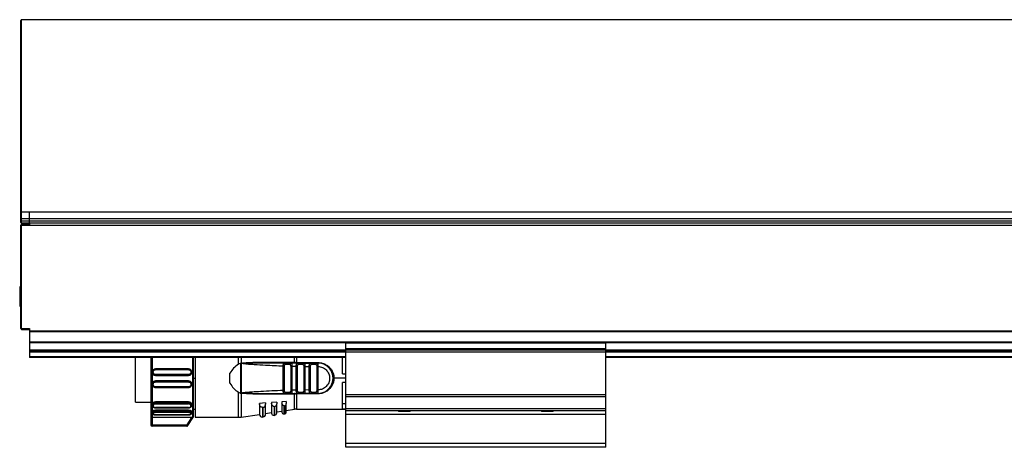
# Model space of a CAD drawing. Header units: millimetres. Extents: x -791 to 2760, y 405 to 804.
# Tile 5 of 17: x -434 to -207, y 570 to 669. Entities that reach past the tile are written whole.
import ezdxf

# ---------------------------------------------------------------- set-up
doc = ezdxf.new("R2010")
doc.units = ezdxf.units.MM

# ---------------------------------------------------------------- blocks, each defined once
blk = doc.blocks.new('Drawing View2')
at = {"color": 7, "linetype": 'Continuous', "lineweight": 25}
for p, q in [((1160.36, 84.26), (-39.24, 84.26)), ((-39.24, 39.84), (-39.24, 84.26)), ((-39.44, 39.99), (-39.44, 84.06)), ((-39.44, 38.28), (-39.44, 39.99)), ((-37.44, 39.84), (-39.24, 39.84)), ((-39.24, 38.28), (-39.24, 39.84)), ((1158.56, 39.84), (-37.44, 39.84)), ((-39.44, 38.28), (-39.24, 38.28)), ((-39.44, 37.76), (-39.44, 38.28)), ((-39.44, 37.76), (-39.24, 37.76)), ((-39.44, 37.46), (-39.44, 37.76)), ((-39.44, 12.96), (-39.44, 36.86)), ((-39.44, 36.86), (-39.24, 36.86)), ((-37.44, 38.28), (-39.24, 38.28)), ((-39.24, 37.76), (-39.24, 38.28)), ((-39.24, 37.26), (-39.24, 37.76)), ((-37.44, 37.76), (-39.24, 37.76)), ((-37.44, 37.26), (-39.24, 37.26)), ((-39.24, 36.86), (-39.24, 37.06)), ((-39.24, 37.06), (-37.44, 37.06)), ((-39.24, 12.96), (-39.24, 36.86)), ((-39.24, 36.86), (-37.44, 36.86)), ((1158.56, 38.28), (-37.44, 38.28)), ((-37.44, 37.76), (-37.44, 38.28)), ((1158.56, 37.76), (-37.44, 37.76)), ((-37.44, 37.26), (-37.44, 37.34)), ((-35.44, 37.26), (-37.44, 37.26)), ((-37.44, 37.26), (-37.44, 37.01)), ((-37.44, 37.01), (-37.44, 36.86)), ((-37.44, 36.76), (-37.44, 36.86)), ((1158.56, 36.76), (-37.44, 36.76)), ((310.56, 37.26), (-35.44, 37.26)), ((-39.44, 22.64), (-39.69, 22.64)), ((-39.69, 22.64), (-39.69, 22.2)), ((-39.69, 22.2), (-39.69, 18.14)), ((-39.69, 18.14), (-39.44, 18.14)), ((-39.44, 12.96), (-39.24, 12.96)), ((-39.24, 12.76), (-39.24, 12.96)), ((-39.24, 12.96), (-37.44, 12.96)), ((-39.24, 12.76), (-37.44, 12.76)), ((-37.44, 12.96), (-37.44, 12.34)), ((1158.56, 12.34), (-37.44, 12.34)), ((-37.44, 12.34), (-37.44, 12.2)), ((1158.56, 12.2), (-37.44, 12.2)), ((-37.44, 12.2), (-37.44, 9.82)), ((-37.44, 9.82), (-37.44, 9.68)), ((35.56, 9.82), (-37.44, 9.82)), ((-37.44, 9.68), (-37.44, 7.96)), ((35.56, 9.68), (-37.44, 9.68)), ((35.56, 9.63), (35.56, 9.83)), ((95.56, 9.83), (35.56, 9.83)), ((95.56, 9.63), (35.56, 9.63)), ((35.56, 8.27), (35.56, 9.63)), ((95.56, 9.63), (95.56, 9.83)), ((1025.56, 9.82), (95.56, 9.82)), ((1025.56, 9.68), (95.56, 9.68)), ((95.56, 8.27), (95.56, 9.63)), ((-37.44, 7.96), (-37.44, 7.76)), ((35.56, 7.96), (-37.44, 7.96)), ((-37.44, 7.76), (-37.44, 7.56)), ((35.56, 7.76), (-37.44, 7.76)), ((-37.44, 7.56), (-37.44, 6.46)), ((35.56, 7.56), (-37.44, 7.56)), ((95.56, 8.27), (35.56, 8.27)), ((35.56, 8.13), (35.56, 8.27)), ((95.56, 8.13), (35.56, 8.13)), ((35.56, 7.95), (35.56, 8.13)), ((95.56, 7.95), (35.56, 7.95)), ((35.56, 7.55), (35.56, 7.95)), ((95.56, 7.55), (35.56, 7.55)), ((35.56, -2.3), (35.56, 7.55)), ((95.56, 8.13), (95.56, 8.27)), ((95.56, 7.95), (95.56, 8.13)), ((1025.56, 7.96), (95.56, 7.96)), ((95.56, 7.55), (95.56, 7.95)), ((1025.56, 7.76), (95.56, 7.76)), ((1025.56, 7.56), (95.56, 7.56)), ((95.56, -2.3), (95.56, 7.55)), ((-37.44, 6.46), (-37.44, 6.26)), ((35.56, 6.46), (-37.44, 6.46)), ((35.56, 6.26), (-37.44, 6.26)), ((-12.97, -4.04), (-12.97, 6.26)), ((-9.44, 6.26), (-9.44, -7.26)), ((0.28, -7.56), (0.28, 6.26)), ((0.38, -7.44), (0.38, 6.26)), ((0.83, 6.26), (0.83, 1.42)), ((10.81, 4.75), (10.81, 6.26)), ((11.33, 5), (10.81, 4.75)), ((11.32, -1.98), (11.33, 5)), ((11.38, 6.26), (11.38, 5)), ((11.38, 5), (11.4, 5)), ((11.61, 4.92), (11.4, 5)), ((13.42, 5.01), (14.1, 5.01)), ((23.74, 5.11), (14.07, 5.13)), ((14.1, 5.01), (14.09, 5.02)), ((21.32, 5.01), (21.41, 4.99)), ((22.9, 5.01), (21.32, 5.01)), ((22.68, 4.71), (21.55, 4.71)), ((22.9, 5.01), (22.82, 4.99)), ((22.9, 5.01), (22.98, 4.98)), ((23.74, 5.11), (23.74, 6.26)), ((24.17, 6.26), (24.17, 5.11)), ((24.17, 5.11), (29.13, 5.11)), ((24.17, 5.01), (24.17, 5.11)), ((24.47, 4.99), (24.36, 5)), ((24.4, 5.01), (24.48, 4.99)), ((25.84, 5.01), (24.4, 5.01)), ((25.64, 4.71), (24.61, 4.71)), ((25.84, 5.01), (25.92, 4.98)), ((25.84, 5.01), (27.45, 5.01)), ((25.89, 5), (25.86, 5)), ((27.45, 5.01), (27.52, 4.99)), ((28.81, 5.01), (27.45, 5.01)), ((28.62, 4.71), (27.64, 4.71)), ((28.91, 4.99), (28.81, 5.01)), ((28.81, 5.01), (29.13, 5.01)), ((34.83, 2.51), (34.83, 6.26)), ((1025.56, 6.46), (95.56, 6.46)), ((1025.56, 6.26), (95.56, 6.26)), ((-9.09, 2.9), (-9.07, 3.02)), ((-9.09, 2.9), (-9.09, 2.86)), ((-9.07, 3.02), (-9.05, 3.14)), ((-8.39, 3.63), (-8.34, 3.64)), ((-0.74, 3.64), (-8.34, 3.64)), ((-8.34, 3.49), (-0.74, 3.49)), ((-0.74, 2.37), (-8.34, 2.37)), ((-0.74, 3.64), (-0.68, 3.63)), ((-0.03, 3.14), (-0.01, 3.02)), ((0.01, 2.86), (0.01, 2.9)), ((8.83, 0.37), (8.83, 2.65)), ((21.13, -1.33), (21.13, 4.36)), ((21.41, -1.33), (21.41, 4.36)), ((22.85, 4.29), (22.85, -1.27)), ((23.14, 4.29), (23.14, -1.27)), ((24.13, -1.24), (24.13, 4.27)), ((24.41, -1.24), (24.41, 4.27)), ((26.14, 4.23), (25.85, 4.23)), ((25.85, 4.23), (25.85, -1.21)), ((26.14, 4.23), (27.13, 4.22)), ((26.14, 4.23), (26.14, -1.21)), ((27.13, -1.2), (27.13, 4.22)), ((27.41, -1.2), (27.41, 4.22)), ((28.85, 4.21), (28.85, -1.19)), ((29.13, 4.42), (29.14, 4.38)), ((29.14, 4.38), (29.14, 4.21)), ((29.14, 4.21), (29.14, -1.19)), ((34.83, 2.51), (35.56, 2.51)), ((-9.09, 0.17), (-9.09, 0.12)), ((-9.07, 0), (-9.09, 0.12)), ((-9.05, -0.11), (-9.07, 0)), ((-0.74, 2.16), (-8.34, 2.16)), ((-8.34, 2.16), (-8.34, 2.11)), ((-8.34, 2.11), (-0.74, 2.11)), ((-8.34, 0.91), (-8.34, 0.87)), ((-0.74, 0.91), (-8.34, 0.91)), ((-8.34, 0.87), (-0.74, 0.87)), ((-8.34, 0.65), (-0.74, 0.65)), ((-0.74, 2.11), (-0.74, 2.16)), ((-0.74, 0.87), (-0.74, 0.91)), ((0.01, 0.12), (0.01, 0.17)), ((0.83, 1.44), (0.38, 1.44)), ((0.83, 1.42), (0.83, -7.49)), ((35.56, 1.51), (32.83, 1.51)), ((35.56, 0.51), (34.83, 0.51)), ((34.83, -5.57), (34.83, 0.51)), ((-8.34, -0.62), (-8.39, -0.61)), ((-0.74, -0.46), (-8.34, -0.46)), ((-8.34, -0.62), (-0.74, -0.62)), ((-0.68, -0.61), (-0.74, -0.62)), ((10.81, -7.49), (10.81, -1.72)), ((11.61, -1.89), (11.38, -1.98)), ((11.38, -1.98), (11.38, -7.45)), ((11.62, -1.94), (11.85, -1.93)), ((14.07, -2.1), (23.74, -2.09)), ((21.32, -1.99), (21.41, -1.97)), ((21.32, -1.99), (22.9, -1.99)), ((21.55, -1.69), (22.68, -1.69)), ((23.14, -1.27), (22.85, -1.27)), ((22.94, -1.99), (23.77, -1.99)), ((23.74, -5.67), (23.74, -2.09)), ((29.13, -2.09), (24.17, -2.09)), ((24.17, -2.09), (24.17, -5.64)), ((24.36, -1.97), (24.48, -1.97)), ((24.4, -1.99), (24.48, -1.96)), ((24.4, -1.99), (25.84, -1.99)), ((24.61, -1.69), (25.64, -1.69)), ((27.45, -1.99), (25.84, -1.99)), ((25.85, -1.21), (26.14, -1.21)), ((27.13, -1.2), (26.14, -1.21)), ((27.45, -1.99), (27.52, -1.96)), ((27.45, -1.99), (28.81, -1.99)), ((27.64, -1.69), (28.62, -1.69)), ((29.13, -1.99), (28.81, -1.99)), ((29.14, -1.19), (29.13, -1.4)), ((-12.97, -4.04), (-9.44, -4.04)), ((-9.09, -4.52), (-9.09, -4.71)), ((-0.74, -3.94), (-8.34, -3.94)), ((-8.34, -3.94), (-8.34, -4.14)), ((-8.34, -4.14), (-0.74, -4.14)), ((-8.34, -4.42), (-0.74, -4.42)), ((-0.74, -4.14), (-0.74, -3.94)), ((0.01, -4.72), (0.01, -4.52)), ((17.03, -4.19), (15.63, -4.29)), ((15.63, -4.29), (15.63, -4.31)), ((15.63, -4.31), (15.63, -6.85)), ((17.03, -4.19), (17.03, -4.46)), ((17.03, -6.82), (17.03, -4.46)), ((19.63, -4.01), (18.43, -4.09)), ((18.43, -4.09), (18.43, -4.27)), ((18.43, -4.27), (18.43, -6.56)), ((19.63, -4.01), (19.63, -4.39)), ((19.63, -6.53), (19.63, -4.39)), ((21.83, -3.85), (20.83, -3.92)), ((20.83, -3.92), (20.83, -4.26)), ((20.83, -4.26), (20.83, -6.33)), ((21.83, -3.85), (21.83, -4.34)), ((21.83, -6.3), (21.83, -4.34)), ((35.56, -4.4), (34.83, -4.4)), ((95.56, -2.3), (35.56, -2.3)), ((35.56, -2.82), (35.56, -2.3)), ((95.56, -2.82), (35.56, -2.82)), ((35.56, -5.55), (35.56, -2.82)), ((95.56, -2.82), (95.56, -2.3)), ((95.56, -5.55), (95.56, -2.82)), ((-9.09, -6.25), (-9.09, -6.5)), ((-0.74, -5.26), (-8.34, -5.26)), ((-8.34, -5.32), (-0.74, -5.32)), ((-0.74, -5.83), (-8.34, -5.83)), ((-8.34, -5.83), (-8.34, -6.1)), ((-8.34, -6.1), (-0.74, -6.1)), ((-8.34, -6.36), (-0.74, -6.36)), ((-0.74, -6.1), (-0.74, -5.83)), ((0.01, -6.5), (0.01, -6.25)), ((0.38, -5.64), (0.83, -5.64)), ((16.32, -5.22), (16.23, -5.21)), ((16.32, -5.22), (16.32, -7.44)), ((16.52, -7.41), (16.52, -5.2)), ((17.03, -6.63), (18.43, -6.43)), ((19, -5.01), (18.93, -5.01)), ((19, -5.01), (19, -7.06)), ((19.2, -7.03), (19.2, -5)), ((19.63, -6.26), (20.83, -6.09)), ((21.29, -4.84), (21.23, -4.83)), ((21.29, -4.84), (21.29, -6.73)), ((21.29, -6.73), (21.49, -6.7)), ((21.49, -6.7), (21.49, -4.82)), ((21.83, -5.94), (23.74, -5.67)), ((24.17, -5.64), (35.56, -5.64)), ((34.83, -5.57), (35.56, -5.57)), ((95.56, -5.55), (35.56, -5.55)), ((35.56, -6.03), (35.56, -5.55)), ((95.56, -6.03), (35.56, -6.03)), ((35.56, -6.9), (35.56, -6.03)), ((47.63, -6.03), (47.76, -6.17)), ((49.48, -6.17), (47.76, -6.17)), ((50.36, -6.17), (49.48, -6.17)), ((50.36, -6.17), (50.49, -6.03)), ((80.63, -6.03), (80.76, -6.17)), ((83.36, -6.17), (80.76, -6.17)), ((83.36, -6.17), (83.49, -6.03)), ((95.56, -6.03), (95.56, -5.55)), ((95.56, -6.9), (95.56, -6.03)), ((-9.44, -7.26), (-9.44, -9.23)), ((-0.05, -7.53), (-9.14, -7.53)), ((-9.14, -7.53), (-9.14, -9.23)), ((-0.74, -6.95), (-8.34, -6.95)), ((-8.34, -6.98), (-0.74, -6.98)), ((-0.05, -7.53), (-1.16, -9.23)), ((-0.9, -9.39), (0.28, -7.56)), ((-0.89, -9.39), (0.38, -7.44)), ((0.83, -7.49), (10.81, -7.49)), ((11.38, -7.45), (15.63, -6.83)), ((16.32, -7.44), (16.52, -7.41)), ((19, -7.06), (19.2, -7.03)), ((95.56, -6.9), (35.56, -6.9)), ((35.56, -13.58), (35.56, -6.9)), ((95.56, -13.58), (95.56, -6.9)), ((-9.14, -9.23), (-1.16, -9.23)), ((-1.16, -9.53), (-9.14, -9.53)), ((-1.16, -9.53), (-1.16, -9.23)), ((95.56, -13.58), (35.56, -13.58)), ((35.56, -14.44), (35.56, -13.58)), ((95.56, -14.44), (95.56, -13.58)), ((95.56, -14.44), (35.56, -14.44))]:
    blk.add_line(p, q, dxfattribs=at)
at = {"color": 7, "linetype": 'Continuous', "lineweight": 25, "flags": 128}
for points in [[(-9.14, 6.26), (-9.14, 5.2), (-9.14, 3.4), (-9.14, 1.51), (-9.14, -0.37), (-9.14, -2.18), (-9.14, -3.82), (-9.14, -5.23), (-9.14, -6.35), (-9.14, -7.13), (-9.14, -7.53)], [(28.81, 5.01), (28.78, 5.01), (28.74, 4.99), (28.71, 4.96), (28.68, 4.93), (28.65, 4.88), (28.63, 4.83), (28.62, 4.77), (28.62, 4.71)], [(28.81, -1.99), (28.78, -1.98), (28.74, -1.96), (28.71, -1.94), (28.68, -1.9), (28.65, -1.85), (28.63, -1.8), (28.62, -1.75), (28.62, -1.69)], [(16.32, -5.22), (16.43, -5.21), (16.52, -5.2)], [(19, -5.01), (19.12, -5), (19.2, -5)], [(21.29, -4.84), (21.4, -4.83), (21.49, -4.82)], [(-9.44, -9.23), (-9.43, -9.23), (-9.41, -9.23), (-9.39, -9.23), (-9.35, -9.23), (-9.3, -9.23), (-9.25, -9.23), (-9.2, -9.23), (-9.14, -9.23)], [(-9.14, -9.23), (-9.14, -9.29), (-9.14, -9.35), (-9.14, -9.4), (-9.14, -9.44), (-9.14, -9.48), (-9.14, -9.51), (-9.14, -9.53), (-9.14, -9.53)]]:
    blk.add_lwpolyline(points, dxfattribs=at)
at = {"color": 7, "linetype": 'Continuous', "lineweight": 25}
for centre, radius, start, end in [((-39.24, 84.06), 0.2, 90, 180), ((-39.26, 40.02), 0.182, 188.0597, 276.2533), ((-39.24, 37.46), 0.2, 180, 270), ((-39.24, 36.86), 0.2, 90, 180), ((-39.24, 12.96), 0.2, 180, 270), ((24, 5.12), 0.261, 181.6208, 203.1902), ((25.9, 4.75), 0.266, 103.2147, 188.8578), ((29.13, 1.51), 3.5, 270, 90.0004), ((22.95, -1.72), 0.269, 172.5997, 259.8789), ((23.88, -2.07), 0.142, 142.5782, 185.7895), ((184.77, -2.07), 160.61, 179.9707, 180.0061), ((25.9, -1.73), 0.266, 171.1423, 256.7856), ((18.93, -6.56), 0.5, 180, 278.1899), ((19.13, -6.53), 0.5, 278.1899, 0), ((21.23, -6.33), 0.4, 180, 278.1899), ((21.43, -6.3), 0.4, 278.1899, 0), ((24.17, -8.64), 3, 90, 98.1899), ((10.81, -3.49), 4, 270, 278.1899), ((16.23, -6.85), 0.6, 180, 278.1899), ((16.43, -6.82), 0.6, 278.1899, 0), ((-9.14, -9.23), 0.3, 180, 270), ((-1.16, -9.23), 0.3, 270.0085, 327.0566), ((-0.9, -0.66), 8.73, 269.9608, 270.0593)]:
    blk.add_arc(centre, radius, start, end, dxfattribs=at)
for points in [[(-37.44, 38.28), (-37.44, 38.43), (-37.44, 38.73), (-37.44, 39.15), (-37.44, 39.54), (-37.44, 39.74), (-37.44, 39.84)], [(-37.44, 37.34), (-37.44, 37.37), (-37.44, 37.42), (-37.44, 37.52), (-37.44, 37.64), (-37.44, 37.72), (-37.44, 37.76)], [(24.48, 4.99), (24.5, 4.97), (24.55, 4.93), (24.6, 4.83), (24.61, 4.75), (24.61, 4.71)], [(27.52, 4.99), (27.54, 4.97), (27.59, 4.93), (27.63, 4.83), (27.64, 4.75), (27.64, 4.71)], [(29.13, 5.01), (29.13, 5.01), (29.13, 5.02), (29.13, 5.04), (29.13, 5.07), (29.13, 5.1), (29.13, 5.11)], [(-8.34, 3.64), (-8.34, 3.64), (-8.34, 3.65), (-8.34, 3.61), (-8.34, 3.56), (-8.34, 3.51), (-8.34, 3.49)], [(-8.34, 2.37), (-8.34, 2.35), (-8.34, 2.3), (-8.34, 2.23), (-8.34, 2.18), (-8.34, 2.17), (-8.34, 2.16)], [(-0.74, 3.49), (-0.74, 3.51), (-0.74, 3.56), (-0.74, 3.61), (-0.74, 3.65), (-0.74, 3.64), (-0.74, 3.64)], [(-0.74, 2.16), (-0.74, 2.17), (-0.74, 2.18), (-0.74, 2.23), (-0.74, 2.3), (-0.74, 2.35), (-0.74, 2.37)], [(21.13, 4.36), (21.16, 4.36), (21.22, 4.36), (21.31, 4.36), (21.38, 4.36), (21.4, 4.36), (21.41, 4.36)], [(23.14, 4.29), (23.11, 4.29), (23.04, 4.29), (22.96, 4.29), (22.89, 4.29), (22.86, 4.29), (22.85, 4.29)], [(24.13, 4.27), (24.16, 4.27), (24.22, 4.27), (24.31, 4.27), (24.38, 4.27), (24.4, 4.27), (24.41, 4.27)], [(27.13, 4.22), (27.16, 4.22), (27.22, 4.22), (27.31, 4.22), (27.38, 4.22), (27.4, 4.22), (27.41, 4.22)], [(29.14, 4.21), (29.11, 4.21), (29.04, 4.21), (28.96, 4.21), (28.89, 4.21), (28.86, 4.21), (28.85, 4.21)], [(-8.34, 0.87), (-8.34, 0.86), (-8.34, 0.85), (-8.34, 0.8), (-8.34, 0.73), (-8.34, 0.68), (-8.34, 0.65)], [(-0.74, 0.65), (-0.74, 0.68), (-0.74, 0.73), (-0.74, 0.8), (-0.74, 0.85), (-0.74, 0.86), (-0.74, 0.87)], [(-8.34, -0.46), (-8.34, -0.48), (-8.34, -0.53), (-8.34, -0.59), (-8.34, -0.62), (-8.34, -0.62), (-8.34, -0.62)], [(-0.74, -0.62), (-0.74, -0.62), (-0.74, -0.62), (-0.74, -0.59), (-0.74, -0.53), (-0.74, -0.48), (-0.74, -0.46)], [(21.13, -1.33), (21.16, -1.33), (21.22, -1.33), (21.31, -1.33), (21.38, -1.33), (21.4, -1.33), (21.41, -1.33)], [(24.13, -1.24), (24.16, -1.24), (24.22, -1.24), (24.31, -1.24), (24.38, -1.24), (24.4, -1.24), (24.41, -1.24)], [(27.13, -1.2), (27.16, -1.2), (27.22, -1.2), (27.31, -1.2), (27.38, -1.2), (27.4, -1.2), (27.41, -1.2)], [(27.52, -1.96), (27.54, -1.94), (27.59, -1.91), (27.63, -1.8), (27.64, -1.73), (27.64, -1.69)], [(29.13, -2.09), (29.13, -2.07), (29.13, -2.04), (29.13, -2.01), (29.13, -1.99), (29.13, -1.99), (29.13, -1.99)], [(-8.34, -4.14), (-8.34, -4.16), (-8.34, -4.2), (-8.34, -4.27), (-8.34, -4.35), (-8.34, -4.39), (-8.34, -4.42)], [(-0.74, -4.42), (-0.74, -4.4), (-0.74, -4.35), (-0.74, -4.28), (-0.74, -4.2), (-0.74, -4.16), (-0.74, -4.14)], [(-8.34, -6.1), (-8.34, -6.12), (-8.34, -6.16), (-8.34, -6.24), (-8.34, -6.31), (-8.34, -6.35), (-8.34, -6.36)], [(-0.74, -6.36), (-0.74, -6.35), (-0.74, -6.31), (-0.74, -6.24), (-0.74, -6.16), (-0.74, -6.12), (-0.74, -6.1)], [(-1.16, -9.23), (-1.12, -9.25), (-1.06, -9.29), (-0.98, -9.35), (-0.92, -9.39), (-0.91, -9.39), (-0.9, -9.39)]]:
    blk.add_open_spline(points, degree=3, dxfattribs=at)
for points, knots in [([(10.81, 4.75), (10.41, 4.47), (9.62, 3.9), (9.09, 3.07), (8.83, 2.65)], [0, 0, 0, 0, 0.503559, 1, 1, 1, 1]), ([(11.38, 5), (11.37, 5.01), (11.36, 5.01), (11.34, 5.01), (11.33, 5)], [0, 0, 0, 0, 0.500612, 1, 1, 1, 1]), ([(11.4, 5), (11.4, 4.87), (11.4, 3.68), (11.4, 1.35), (11.39, -0.85), (11.38, -1.98)], [0, 0, 0, 0, 0.0535861, 0.5149097, 1, 1, 1, 1]), ([(11.61, 4.92), (11.61, 4.92), (11.61, 4.93), (11.61, 4.94), (11.61, 4.96), (11.62, 4.97), (11.68, 5.01), (11.84, 5.04), (12.64, 5.15), (13.41, 5.14), (14.07, 5.13)], [0, 0, 0, 0, 0.005863, 0.010853, 0.015526, 0.020816, 0.030349, 0.102024, 0.217101, 1, 1, 1, 1]), ([(11.84, 4.88), (11.84, 4.88), (11.8, 4.88), (11.72, 4.89), (11.65, 4.91), (11.61, 4.92)], [0, 0, 0, 0, 0.03383, 0.554622, 1, 1, 1, 1]), ([(11.84, 4.88), (11.79, 4.89), (11.72, 4.9), (11.66, 4.92), (11.64, 4.93), (11.64, 4.93), (11.63, 4.94), (11.63, 4.94), (11.63, 4.94), (11.63, 4.94), (11.64, 4.94), (11.66, 4.96), (12.03, 4.99), (12.61, 5), (13.19, 5.01), (13.42, 5.01)], [0, 0, 0, 0, 0.081955, 0.100504, 0.104545, 0.107904, 0.109312, 0.110576, 0.111187, 0.111805, 0.113148, 0.116521, 0.148873, 0.655869, 1, 1, 1, 1]), ([(11.84, 4.88), (13.58, 4.75), (16.67, 4.53), (19.76, 4.41), (21.13, 4.36)], [0, 0, 0, 0, 0.559905, 1, 1, 1, 1]), ([(14.09, 5.02), (14.09, 5.02), (14.09, 5.02), (14.09, 5.04), (14.08, 5.08), (14.08, 5.11), (14.07, 5.13)], [0, 0, 0, 0, 0.000098, 0.337965, 0.675801, 1, 1, 1, 1]), ([(21.32, 5.01), (19.97, 5.01), (17.57, 5.01), (15.16, 5.01), (14.1, 5.01)], [0, 0, 0, 0, 0.560066, 1, 1, 1, 1]), ([(21.13, 4.36), (21.13, 4.4), (21.13, 4.5), (21.14, 4.66), (21.16, 4.8), (21.19, 4.91), (21.24, 4.99), (21.29, 5), (21.32, 5.01)], [0, 0, 0, 0, 0.133442, 0.262516, 0.491682, 0.616787, 0.744465, 1, 1, 1, 1]), ([(21.41, 4.99), (21.37, 5), (21.32, 5.01), (21.27, 5), (21.26, 4.99)], [0, 0, 0, 0, 0.792844, 1, 1, 1, 1]), ([(21.41, 4.99), (21.41, 4.99), (21.44, 4.98), (21.49, 4.93), (21.54, 4.83), (21.55, 4.75), (21.55, 4.71)], [0, 0, 0, 0, 0.01527, 0.343514, 0.671757, 1, 1, 1, 1]), ([(21.41, 4.36), (21.42, 4.41), (21.42, 4.48), (21.43, 4.57), (21.44, 4.62), (21.46, 4.66), (21.49, 4.69), (21.52, 4.71), (21.54, 4.71), (21.55, 4.71)], [0, 0, 0, 0, 0.293505, 0.420714, 0.540415, 0.65535, 0.771043, 0.883597, 1, 1, 1, 1]), ([(22.82, 4.99), (22.82, 4.99), (22.79, 4.98), (22.74, 4.93), (22.69, 4.83), (22.69, 4.75), (22.68, 4.71)], [0, 0, 0, 0, 0.015258, 0.343505, 0.671753, 1, 1, 1, 1]), ([(22.85, 4.29), (22.85, 4.35), (22.85, 4.46), (22.83, 4.58), (22.8, 4.65), (22.77, 4.68), (22.73, 4.71), (22.7, 4.71), (22.68, 4.71)], [0, 0, 0, 0, 0.294352, 0.539974, 0.655031, 0.766741, 0.880127, 1, 1, 1, 1]), ([(22.98, 4.99), (22.97, 4.99), (22.92, 5.01), (22.86, 5), (22.82, 4.99)], [0, 0, 0, 0, 0.199135, 1, 1, 1, 1]), ([(24.4, 5.01), (24.12, 5.01), (23.62, 5.01), (23.12, 5.01), (22.9, 5.01)], [0, 0, 0, 0, 0.560002, 1, 1, 1, 1]), ([(22.98, 4.98), (22.99, 4.98), (23.03, 4.97), (23.07, 4.9), (23.11, 4.79), (23.13, 4.63), (23.14, 4.45), (23.14, 4.34), (23.14, 4.29)], [0, 0, 0, 0, 0.120831, 0.271701, 0.419722, 0.688876, 0.841614, 1, 1, 1, 1]), ([(23.74, 5.11), (23.78, 5.11), (23.85, 5.11), (23.92, 5.11), (23.95, 5.11)], [0, 0, 0, 0, 0.559652, 1, 1, 1, 1]), ([(24.17, 5.11), (24.13, 5.11), (24.05, 5.11), (23.98, 5.11), (23.95, 5.11)], [0, 0, 0, 0, 0.559814, 1, 1, 1, 1]), ([(24.13, 4.27), (24.13, 4.32), (24.13, 4.42), (24.14, 4.56), (24.16, 4.69), (24.19, 4.81), (24.22, 4.9), (24.28, 4.99), (24.35, 5), (24.4, 5.01)], [0, 0, 0, 0, 0.131429, 0.245057, 0.365717, 0.489637, 0.622642, 0.75269, 1, 1, 1, 1]), ([(24.48, 4.99), (24.44, 5), (24.38, 5.01), (24.33, 5), (24.32, 5)], [0, 0, 0, 0, 0.849136, 1, 1, 1, 1]), ([(24.41, 4.27), (24.42, 4.34), (24.42, 4.43), (24.44, 4.54), (24.46, 4.61), (24.48, 4.66), (24.52, 4.69), (24.56, 4.71), (24.59, 4.71), (24.61, 4.71)], [0, 0, 0, 0, 0.31104, 0.44004, 0.555403, 0.66622, 0.778919, 0.885782, 1, 1, 1, 1]), ([(25.64, 4.71), (25.66, 4.71), (25.7, 4.71), (25.75, 4.68), (25.78, 4.64), (25.82, 4.57), (25.85, 4.43), (25.85, 4.3), (25.85, 4.23)], [0, 0, 0, 0, 0.122412, 0.236302, 0.346812, 0.459545, 0.69705, 1, 1, 1, 1]), ([(25.93, 4.99), (25.92, 5), (25.87, 5.01), (25.81, 5), (25.76, 4.99)], [0, 0, 0, 0, 0.144878, 1, 1, 1, 1]), ([(25.92, 4.98), (25.95, 4.98), (26, 4.97), (26.05, 4.89), (26.09, 4.8), (26.11, 4.68), (26.13, 4.54), (26.14, 4.39), (26.14, 4.29), (26.14, 4.23)], [0, 0, 0, 0, 0.138196, 0.278986, 0.426933, 0.573822, 0.710415, 0.85235, 1, 1, 1, 1]), ([(27.13, 4.22), (27.13, 4.29), (27.13, 4.41), (27.15, 4.58), (27.17, 4.72), (27.22, 4.87), (27.3, 4.99), (27.4, 5), (27.45, 5.01)], [0, 0, 0, 0, 0.144532, 0.283535, 0.416002, 0.542467, 0.778825, 1, 1, 1, 1]), ([(27.53, 4.99), (27.47, 5), (27.42, 5.01), (27.37, 5), (27.36, 5)], [0, 0, 0, 0, 0.864211, 1, 1, 1, 1]), ([(27.41, 4.22), (27.42, 4.29), (27.42, 4.42), (27.45, 4.56), (27.5, 4.65), (27.54, 4.68), (27.59, 4.71), (27.62, 4.71), (27.64, 4.71)], [0, 0, 0, 0, 0.27836, 0.559216, 0.680473, 0.796904, 0.899694, 1, 1, 1, 1]), ([(28.62, 4.71), (28.64, 4.71), (28.69, 4.71), (28.74, 4.68), (28.78, 4.64), (28.82, 4.56), (28.85, 4.41), (28.85, 4.28), (28.85, 4.21)], [0, 0, 0, 0, 0.125212, 0.241394, 0.354086, 0.469338, 0.726349, 1, 1, 1, 1]), ([(28.91, 4.99), (28.9, 5), (28.85, 5.01), (28.79, 5), (28.74, 4.99)], [0, 0, 0, 0, 0.171854, 1, 1, 1, 1]), ([(29.13, 4.42), (29.13, 4.51), (29.12, 4.68), (29.06, 4.86), (29, 4.97), (28.93, 4.98), (28.91, 4.99)], [0, 0, 0, 0, 0.293558, 0.588688, 0.883595, 1, 1, 1, 1]), ([(29.13, 5.11), (29.34, 5.11), (29.79, 5.09), (30.48, 4.89), (31.16, 4.56), (31.76, 4.08), (32.25, 3.51), (32.59, 2.86), (32.8, 2.19), (32.82, 1.73), (32.83, 1.51)], [0, 0, 0, 0, 0.105852, 0.231344, 0.368396, 0.504165, 0.637058, 0.766015, 0.888024, 1, 1, 1, 1]), ([(29.13, 5.01), (29.13, 5.01), (29.13, 4.99), (29.13, 4.86), (29.13, 4.67), (29.13, 4.51), (29.13, 4.42)], [0, 0, 0, 0, 0.25, 0.5, 0.75, 1, 1, 1, 1]), ([(-9.08, 3.03), (-9.08, 3.02), (-9.09, 2.97), (-9.09, 2.91), (-9.09, 2.86)], [0, 0, 0, 0, 0.098924, 1, 1, 1, 1]), ([(-8.34, 2.16), (-8.42, 2.17), (-8.56, 2.18), (-8.74, 2.27), (-8.87, 2.37), (-8.98, 2.51), (-9.07, 2.68), (-9.08, 2.82), (-9.09, 2.9)], [0, 0, 0, 0, 0.215317, 0.349093, 0.499996, 0.650773, 0.784509, 1, 1, 1, 1]), ([(-8.34, 2.11), (-8.44, 2.12), (-8.63, 2.15), (-8.88, 2.32), (-9.05, 2.57), (-9.08, 2.76), (-9.09, 2.86)], [0, 0, 0, 0, 0.249102, 0.500264, 0.751374, 1, 1, 1, 1]), ([(-8.34, 3.64), (-8.39, 3.64), (-8.49, 3.63), (-8.63, 3.59), (-8.77, 3.52), (-8.89, 3.42), (-8.98, 3.3), (-9.05, 3.16), (-9.07, 3.07), (-9.08, 3.03)], [0, 0, 0, 0, 0.143395, 0.287611, 0.432551, 0.57803, 0.723868, 0.869915, 1, 1, 1, 1]), ([(-8.34, 2.37), (-8.41, 2.38), (-8.55, 2.4), (-8.74, 2.53), (-8.86, 2.71), (-8.9, 2.93), (-8.86, 3.15), (-8.74, 3.33), (-8.55, 3.46), (-8.41, 3.48), (-8.34, 3.49)], [0, 0, 0, 0, 0.124106, 0.248734, 0.374111, 0.499999, 0.625886, 0.751263, 0.875889, 1, 1, 1, 1]), ([(0, 3.02), (-0.01, 3.07), (-0.03, 3.16), (-0.1, 3.3), (-0.19, 3.42), (-0.31, 3.52), (-0.44, 3.59), (-0.59, 3.63), (-0.69, 3.64), (-0.74, 3.64)], [0, 0, 0, 0, 0.13122, 0.277078, 0.422725, 0.568014, 0.712764, 0.856793, 1, 1, 1, 1]), ([(-0.74, 3.49), (-0.67, 3.48), (-0.52, 3.46), (-0.34, 3.33), (-0.22, 3.15), (-0.17, 2.93), (-0.22, 2.71), (-0.34, 2.53), (-0.52, 2.4), (-0.67, 2.38), (-0.74, 2.37)], [0, 0, 0, 0, 0.124111, 0.248737, 0.374114, 0.500001, 0.625889, 0.751266, 0.875894, 1, 1, 1, 1]), ([(0.01, 2.9), (0, 2.82), (-0.01, 2.68), (-0.1, 2.51), (-0.2, 2.37), (-0.34, 2.27), (-0.52, 2.18), (-0.65, 2.17), (-0.74, 2.16)], [0, 0, 0, 0, 0.214783, 0.348571, 0.499371, 0.650552, 0.784526, 1, 1, 1, 1]), ([(0.01, 2.86), (0, 2.76), (-0.02, 2.57), (-0.19, 2.32), (-0.44, 2.15), (-0.64, 2.12), (-0.74, 2.11)], [0, 0, 0, 0, 0.249179, 0.499184, 0.75158, 1, 1, 1, 1]), ([(-0.01, 3.02), (0.01, 2.98), (0.02, 2.94), (0.01, 2.9), (0.01, 2.9)], [0, 0, 0, 0, 0.991335, 1, 1, 1, 1]), ([(0.01, 2.86), (0.01, 2.91), (0.02, 2.97), (0, 3.02), (0, 3.02)], [0, 0, 0, 0, 0.9084007, 1, 1, 1, 1]), ([(23.14, 4.29), (23.32, 4.29), (23.65, 4.28), (23.98, 4.27), (24.13, 4.27)], [0, 0, 0, 0, 0.559996, 1, 1, 1, 1]), ([(29.14, 4.21), (29.49, 4.17), (30.2, 4.09), (31.09, 3.46), (31.69, 2.57), (31.9, 1.51), (31.69, 0.45), (31.09, -0.44), (30.2, -1.06), (29.49, -1.15), (29.14, -1.19)], [0, 0, 0, 0, 0.125, 0.249999, 0.374999, 0.499999, 0.624999, 0.749999, 0.875, 1, 1, 1, 1]), ([(-9.09, 0.17), (-9.08, 0.27), (-9.05, 0.46), (-8.88, 0.71), (-8.63, 0.88), (-8.44, 0.9), (-8.34, 0.91)], [0, 0, 0, 0, 0.248812, 0.500086, 0.751215, 1, 1, 1, 1]), ([(-9.09, 0.12), (-9.08, 0.21), (-9.07, 0.34), (-8.98, 0.52), (-8.87, 0.65), (-8.74, 0.76), (-8.56, 0.85), (-8.42, 0.86), (-8.34, 0.87)], [0, 0, 0, 0, 0.215523, 0.349239, 0.499973, 0.650763, 0.784506, 1, 1, 1, 1]), ([(-9.09, 0.17), (-9.09, 0.12), (-9.09, 0.06), (-9.08, 0.01), (-9.08, 0)], [0, 0, 0, 0, 0.901328, 1, 1, 1, 1]), ([(-9.08, 0), (-9.07, -0.04), (-9.05, -0.14), (-8.98, -0.27), (-8.89, -0.39), (-8.77, -0.49), (-8.63, -0.56), (-8.49, -0.61), (-8.39, -0.61), (-8.34, -0.61)], [0, 0, 0, 0, 0.130124, 0.276165, 0.421998, 0.567471, 0.712411, 0.856614, 1, 1, 1, 1]), ([(-8.34, -0.46), (-8.41, -0.45), (-8.55, -0.43), (-8.74, -0.31), (-8.86, -0.12), (-8.9, 0.09), (-8.86, 0.31), (-8.74, 0.5), (-8.55, 0.63), (-8.41, 0.64), (-8.34, 0.65)], [0, 0, 0, 0, 0.1241056, 0.2487344, 0.3741106, 0.4999986, 0.625886, 0.7512626, 0.8758895, 1, 1, 1, 1]), ([(-0.74, 0.91), (-0.64, 0.9), (-0.45, 0.88), (-0.19, 0.71), (-0.04, 0.46), (0.03, 0.26), (0.01, 0.17), (0.01, 0.17)], [0, 0, 0, 0, 0.248209, 0.49872, 0.749554, 0.999745, 1, 1, 1, 1]), ([(-0.74, 0.87), (-0.65, 0.86), (-0.52, 0.85), (-0.34, 0.76), (-0.2, 0.65), (-0.1, 0.52), (-0.01, 0.34), (0.03, 0.13), (-0.01, -0.03), (-0.03, -0.11)], [0, 0, 0, 0, 0.178679, 0.289497, 0.414398, 0.539341, 0.650147, 0.828642, 1, 1, 1, 1]), ([(-0.74, 0.65), (-0.67, 0.64), (-0.52, 0.63), (-0.34, 0.5), (-0.22, 0.31), (-0.17, 0.09), (-0.22, -0.12), (-0.34, -0.31), (-0.52, -0.43), (-0.67, -0.45), (-0.74, -0.46)], [0, 0, 0, 0, 0.124111, 0.248737, 0.374114, 0.500001, 0.625889, 0.751266, 0.875894, 1, 1, 1, 1]), ([(-0.74, -0.61), (-0.69, -0.61), (-0.59, -0.61), (-0.44, -0.56), (-0.31, -0.49), (-0.19, -0.39), (-0.1, -0.27), (-0.03, -0.14), (-0.01, -0.04), (0, 0)], [0, 0, 0, 0, 0.143552, 0.287922, 0.433029, 0.57867, 0.72467, 0.87088, 1, 1, 1, 1]), ([(0, 0), (0, 0.01), (0.02, 0.06), (0.01, 0.12), (0.01, 0.17)], [0, 0, 0, 0, 0.105042, 1, 1, 1, 1]), ([(8.83, 0.37), (9.09, -0.04), (9.62, -0.88), (10.41, -1.44), (10.81, -1.72)], [0, 0, 0, 0, 0.496441, 1, 1, 1, 1]), ([(32.83, 1.51), (32.83, 1.32), (32.81, 0.88), (32.61, 0.22), (32.28, -0.43), (31.82, -1), (31.24, -1.48), (30.57, -1.82), (29.86, -2.05), (29.37, -2.07), (29.13, -2.09)], [0, 0, 0, 0, 0.101354, 0.226036, 0.351866, 0.481359, 0.615671, 0.747338, 0.880559, 1, 1, 1, 1]), ([(10.81, -1.72), (10.9, -1.78), (11.07, -1.89), (11.25, -1.95), (11.32, -1.98)], [0, 0, 0, 0, 0.580293, 1, 1, 1, 1]), ([(11.32, -1.98), (11.33, -1.98), (11.35, -1.98), (11.37, -1.98), (11.38, -1.98)], [0, 0, 0, 0, 0.499272, 1, 1, 1, 1]), ([(14.07, -2.1), (13.44, -2.1), (12.65, -2.1), (11.84, -2.02), (11.65, -1.96), (11.62, -1.93), (11.61, -1.92), (11.61, -1.91), (11.61, -1.9), (11.61, -1.89)], [0, 0, 0, 0, 0.750987, 0.932339, 0.976611, 0.983581, 0.989387, 0.994604, 1, 1, 1, 1]), ([(11.63, -1.91), (11.63, -1.91), (11.64, -1.91), (11.64, -1.9), (11.66, -1.89), (11.68, -1.89), (11.69, -1.88)], [0, 0, 0, 0, 0.070853, 0.152897, 0.362347, 1, 1, 1, 1]), ([(14.1, -1.99), (13.99, -1.99), (13.68, -1.99), (13.08, -1.98), (12.54, -1.97), (12.19, -1.96), (12.12, -1.96), (12.1, -1.96), (12.09, -1.96), (12.09, -1.96), (12.09, -1.96), (12.09, -1.96), (12.02, -1.96), (11.89, -1.96), (11.75, -1.95), (11.67, -1.95), (11.65, -1.94), (11.65, -1.94), (11.64, -1.94), (11.64, -1.94), (11.64, -1.94), (11.64, -1.94), (11.64, -1.94), (11.65, -1.94), (11.65, -1.93), (11.66, -1.93), (11.66, -1.93), (11.66, -1.93), (11.66, -1.93), (11.66, -1.93), (11.68, -1.93), (11.72, -1.93), (11.78, -1.92), (11.83, -1.92), (11.84, -1.92)], [0, 0, 0, 0, 0.126085, 0.351928, 0.676718, 0.724247, 0.748595, 0.751666, 0.753204, 0.753397, 0.753493, 0.753505, 0.753513, 0.832333, 0.896628, 0.914608, 0.919866, 0.92158, 0.92279, 0.923241, 0.923627, 0.923999, 0.924411, 0.925506, 0.927084, 0.931868, 0.932624, 0.933016, 0.933066, 0.93309, 0.9331, 0.949647, 0.981484, 1, 1, 1, 1]), ([(11.84, -1.85), (11.84, -1.85), (11.84, -1.85), (11.84, -1.85), (11.84, -1.85), (11.84, -1.85), (11.81, -1.86), (11.76, -1.87), (11.72, -1.88), (11.69, -1.88)], [0, 0, 0, 0, 0.000332, 0.002842, 0.009727, 0.035627, 0.135958, 0.53074, 1, 1, 1, 1]), ([(21.13, -1.33), (19.39, -1.4), (16.3, -1.53), (13.2, -1.75), (11.84, -1.85)], [0, 0, 0, 0, 0.560093, 1, 1, 1, 1]), ([(14.1, -1.99), (14.1, -1.99), (14.09, -1.99), (14.09, -2.02), (14.08, -2.05), (14.08, -2.09), (14.07, -2.1)], [0, 0, 0, 0, 0.244853, 0.499998, 0.755144, 1, 1, 1, 1]), ([(14.1, -1.99), (15.45, -1.99), (17.85, -1.99), (20.26, -1.99), (21.32, -1.99)], [0, 0, 0, 0, 0.559932, 1, 1, 1, 1]), ([(14.1, -1.99), (15.91, -1.99), (18.29, -1.99), (20.66, -1.99), (21.24, -1.99)], [0, 0, 0, 0, 0.758723, 1, 1, 1, 1]), ([(21.32, -1.99), (21.29, -1.98), (21.24, -1.97), (21.19, -1.88), (21.16, -1.78), (21.14, -1.63), (21.13, -1.47), (21.13, -1.38), (21.13, -1.33)], [0, 0, 0, 0, 0.25738, 0.385697, 0.511171, 0.738879, 0.867225, 1, 1, 1, 1]), ([(21.26, -1.97), (21.27, -1.97), (21.32, -1.98), (21.37, -1.97), (21.41, -1.97)], [0, 0, 0, 0, 0.205604, 1, 1, 1, 1]), ([(21.26, -1.97), (21.27, -1.97), (21.32, -1.98), (21.37, -1.97), (21.41, -1.97)], [0, 0, 0, 0, 0.204942, 1, 1, 1, 1]), ([(21.55, -1.69), (21.53, -1.68), (21.5, -1.67), (21.46, -1.64), (21.45, -1.6), (21.43, -1.54), (21.42, -1.45), (21.42, -1.38), (21.41, -1.33)], [0, 0, 0, 0, 0.218752, 0.329388, 0.443599, 0.567307, 0.703565, 1, 1, 1, 1]), ([(21.41, -1.97), (21.41, -1.96), (21.44, -1.96), (21.49, -1.9), (21.54, -1.81), (21.55, -1.73), (21.55, -1.69)], [0, 0, 0, 0, 0.01566, 0.343773, 0.671887, 1, 1, 1, 1]), ([(22.85, -1.27), (22.85, -1.33), (22.85, -1.44), (22.83, -1.56), (22.8, -1.62), (22.77, -1.66), (22.73, -1.68), (22.7, -1.68), (22.68, -1.69)], [0, 0, 0, 0, 0.293689, 0.545649, 0.659897, 0.775625, 0.886828, 1, 1, 1, 1]), ([(22.82, -1.97), (22.86, -1.97), (22.92, -1.98), (22.97, -1.97), (22.98, -1.97)], [0, 0, 0, 0, 0.8049627, 1, 1, 1, 1]), ([(23.14, -1.27), (23.14, -1.32), (23.14, -1.41), (23.13, -1.55), (23.12, -1.67), (23.1, -1.79), (23.07, -1.87), (23.01, -1.96), (22.95, -1.98), (22.9, -1.99)], [0, 0, 0, 0, 0.132394, 0.247635, 0.371715, 0.494784, 0.621057, 0.748595, 1, 1, 1, 1]), ([(22.9, -1.99), (23.18, -1.99), (23.68, -1.99), (24.18, -1.99), (24.4, -1.99)], [0, 0, 0, 0, 0.559997, 1, 1, 1, 1]), ([(24.13, -1.24), (23.94, -1.25), (23.61, -1.25), (23.28, -1.26), (23.14, -1.27)], [0, 0, 0, 0, 0.560004, 1, 1, 1, 1]), ([(23.95, -2.09), (23.91, -2.09), (23.84, -2.09), (23.77, -2.09), (23.74, -2.09)], [0, 0, 0, 0, 0.560117, 1, 1, 1, 1]), ([(23.95, -2.09), (23.99, -2.09), (24.06, -2.09), (24.13, -2.09), (24.17, -2.09)], [0, 0, 0, 0, 0.5601136, 1, 1, 1, 1]), ([(24.4, -1.99), (24.35, -1.98), (24.28, -1.97), (24.22, -1.87), (24.18, -1.78), (24.16, -1.66), (24.13, -1.49), (24.13, -1.34), (24.13, -1.24)], [0, 0, 0, 0, 0.249447, 0.380441, 0.514236, 0.638992, 0.760922, 1, 1, 1, 1]), ([(24.32, -1.97), (24.33, -1.97), (24.38, -1.98), (24.44, -1.97), (24.48, -1.96)], [0, 0, 0, 0, 0.148032, 1, 1, 1, 1]), ([(24.61, -1.69), (24.6, -1.69), (24.59, -1.69), (24.56, -1.69), (24.51, -1.66), (24.46, -1.59), (24.43, -1.52), (24.42, -1.41), (24.42, -1.31), (24.41, -1.24)], [0, 0, 0, 0, 0.03814, 0.082239, 0.194335, 0.457153, 0.574864, 0.674637, 1, 1, 1, 1]), ([(24.48, -1.96), (24.48, -1.96), (24.51, -1.96), (24.55, -1.9), (24.6, -1.81), (24.61, -1.73), (24.61, -1.69)], [0, 0, 0, 0, 0.012816, 0.341877, 0.670939, 1, 1, 1, 1]), ([(25.85, -1.21), (25.85, -1.28), (25.85, -1.38), (25.83, -1.49), (25.81, -1.56), (25.78, -1.62), (25.75, -1.66), (25.7, -1.68), (25.66, -1.68), (25.64, -1.69)], [0, 0, 0, 0, 0.29523, 0.424831, 0.548059, 0.659141, 0.768027, 0.880017, 1, 1, 1, 1]), ([(25.76, -1.97), (25.81, -1.97), (25.87, -1.98), (25.92, -1.97), (25.92, -1.97)], [0, 0, 0, 0, 0.871976, 1, 1, 1, 1]), ([(26.14, -1.21), (26.14, -1.27), (26.14, -1.38), (26.13, -1.55), (26.1, -1.69), (26.06, -1.84), (25.98, -1.96), (25.89, -1.98), (25.84, -1.99)], [0, 0, 0, 0, 0.141121, 0.276623, 0.406973, 0.532696, 0.771568, 1, 1, 1, 1]), ([(27.45, -1.99), (27.4, -1.98), (27.29, -1.96), (27.21, -1.84), (27.17, -1.69), (27.14, -1.55), (27.13, -1.38), (27.13, -1.26), (27.13, -1.2)], [0, 0, 0, 0, 0.224735, 0.461805, 0.587654, 0.718925, 0.856203, 1, 1, 1, 1]), ([(27.36, -1.97), (27.36, -1.97), (27.42, -1.98), (27.47, -1.97), (27.53, -1.96)], [0, 0, 0, 0, 0.1448539, 1, 1, 1, 1]), ([(27.36, -1.97), (27.36, -1.97), (27.42, -1.98), (27.47, -1.97), (27.53, -1.96)], [0, 0, 0, 0, 0.143024, 1, 1, 1, 1]), ([(27.64, -1.69), (27.62, -1.69), (27.59, -1.68), (27.54, -1.66), (27.5, -1.62), (27.47, -1.56), (27.44, -1.49), (27.42, -1.37), (27.42, -1.27), (27.41, -1.2)], [0, 0, 0, 0, 0.100063, 0.203784, 0.319244, 0.435994, 0.573949, 0.710616, 1, 1, 1, 1]), ([(28.85, -1.19), (28.85, -1.25), (28.85, -1.39), (28.82, -1.53), (28.78, -1.61), (28.74, -1.66), (28.69, -1.68), (28.64, -1.69), (28.62, -1.69)], [0, 0, 0, 0, 0.273648, 0.530657, 0.645969, 0.758682, 0.874843, 1, 1, 1, 1]), ([(28.74, -1.97), (28.79, -1.97), (28.85, -1.98), (28.9, -1.97), (28.91, -1.97)], [0, 0, 0, 0, 0.835628, 1, 1, 1, 1]), ([(29.13, -1.4), (29.13, -1.48), (29.11, -1.65), (29.06, -1.84), (28.97, -1.97), (28.87, -1.98), (28.81, -1.99)], [0, 0, 0, 0, 0.252447, 0.492128, 0.733882, 1, 1, 1, 1]), ([(29.14, -1.19), (29.1, -1.19), (29.03, -1.19), (28.94, -1.19), (28.88, -1.19), (28.86, -1.19), (28.85, -1.19)], [0, 0, 0, 0, 0.283442, 0.573712, 0.79452, 1, 1, 1, 1]), ([(29.13, -1.4), (29.13, -1.48), (29.13, -1.64), (29.13, -1.83), (29.13, -1.96), (29.13, -1.98), (29.13, -1.99)], [0, 0, 0, 0, 0.25, 0.5, 0.75, 1, 1, 1, 1]), ([(-9.09, -4.52), (-9.09, -4.52), (-9.11, -4.44), (-9.04, -4.29), (-8.88, -4.1), (-8.63, -3.96), (-8.44, -3.94), (-8.34, -3.93)], [0, 0, 0, 0, 0.0001726, 0.250201, 0.5004851, 0.7493534, 1, 1, 1, 1]), ([(-9.09, -4.71), (-9.08, -4.65), (-9.07, -4.55), (-8.98, -4.41), (-8.87, -4.31), (-8.74, -4.23), (-8.56, -4.16), (-8.42, -4.15), (-8.34, -4.14)], [0, 0, 0, 0, 0.21433, 0.348286, 0.499453, 0.648965, 0.782372, 1, 1, 1, 1]), ([(-8.34, -4.42), (-8.41, -4.42), (-8.55, -4.43), (-8.73, -4.53), (-8.86, -4.68), (-8.9, -4.84), (-8.86, -5.01), (-8.74, -5.14), (-8.56, -5.24), (-8.41, -5.25), (-8.34, -5.26)], [0, 0, 0, 0, 0.1204107, 0.2439426, 0.3699217, 0.4955387, 0.6230038, 0.749648, 0.8759593, 1, 1, 1, 1]), ([(-0.74, -3.94), (-0.64, -3.94), (-0.45, -3.96), (-0.2, -4.1), (-0.03, -4.29), (0.03, -4.44), (0.01, -4.52), (0.01, -4.52)], [0, 0, 0, 0, 0.2466168, 0.4930964, 0.7433514, 0.9937122, 1, 1, 1, 1]), ([(-0.74, -4.14), (-0.65, -4.15), (-0.51, -4.16), (-0.34, -4.23), (-0.2, -4.31), (-0.1, -4.41), (-0.01, -4.55), (0, -4.65), (0.01, -4.71)], [0, 0, 0, 0, 0.218901, 0.351957, 0.50046, 0.651294, 0.785093, 1, 1, 1, 1]), ([(-0.74, -5.26), (-0.67, -5.25), (-0.53, -5.24), (-0.34, -5.15), (-0.22, -5.02), (-0.17, -4.85), (-0.21, -4.69), (-0.34, -4.54), (-0.52, -4.44), (-0.67, -4.42), (-0.74, -4.42)], [0, 0, 0, 0, 0.120506, 0.244024, 0.369966, 0.495563, 0.623129, 0.749761, 0.875999, 1, 1, 1, 1]), ([(16.23, -5.21), (16.2, -5.21), (16.13, -5.19), (15.99, -5.13), (15.82, -4.97), (15.67, -4.68), (15.64, -4.44), (15.63, -4.31)], [0, 0, 0, 0, 0.089488, 0.184702, 0.396629, 0.674166, 1, 1, 1, 1]), ([(16.52, -5.2), (16.55, -5.2), (16.61, -5.19), (16.73, -5.14), (16.88, -5.01), (17.01, -4.77), (17.02, -4.57), (17.03, -4.46)], [0, 0, 0, 0, 0.09377, 0.189049, 0.400199, 0.66412, 1, 1, 1, 1]), ([(18.93, -5.01), (18.91, -5.01), (18.85, -4.99), (18.73, -4.94), (18.59, -4.81), (18.46, -4.57), (18.44, -4.38), (18.43, -4.27)], [0, 0, 0, 0, 0.090901, 0.187716, 0.403222, 0.680517, 1, 1, 1, 1]), ([(19.2, -5), (19.23, -4.99), (19.28, -4.99), (19.38, -4.94), (19.51, -4.84), (19.61, -4.64), (19.63, -4.48), (19.63, -4.39)], [0, 0, 0, 0, 0.095358, 0.192264, 0.405805, 0.669689, 1, 1, 1, 1]), ([(21.23, -4.83), (21.21, -4.83), (21.16, -4.82), (21.07, -4.78), (20.96, -4.67), (20.85, -4.49), (20.84, -4.34), (20.83, -4.26)], [0, 0, 0, 0, 0.09212, 0.190381, 0.409273, 0.68628, 1, 1, 1, 1]), ([(21.49, -4.82), (21.51, -4.82), (21.55, -4.81), (21.64, -4.78), (21.73, -4.69), (21.82, -4.54), (21.83, -4.41), (21.83, -4.34)], [0, 0, 0, 0, 0.096571, 0.197429, 0.41274, 0.676188, 1, 1, 1, 1]), ([(-9.09, -6.25), (-9.09, -6.25), (-9.11, -6.2), (-9.04, -6.09), (-8.88, -5.95), (-8.63, -5.85), (-8.44, -5.83), (-8.34, -5.83)], [0, 0, 0, 0, 0.000131, 0.249937, 0.500148, 0.750171, 1, 1, 1, 1]), ([(-9.09, -4.71), (-9.09, -4.75), (-9.08, -4.83), (-9.03, -4.95), (-8.96, -5.05), (-8.87, -5.15), (-8.75, -5.22), (-8.62, -5.27), (-8.48, -5.31), (-8.38, -5.31), (-8.34, -5.32)], [0, 0, 0, 0, 0.127547, 0.255057, 0.38222, 0.50868, 0.63406, 0.757971, 0.880031, 1, 1, 1, 1]), ([(-9.09, -6.5), (-9.08, -6.46), (-9.07, -6.38), (-8.98, -6.29), (-8.87, -6.22), (-8.74, -6.16), (-8.56, -6.11), (-8.42, -6.1), (-8.34, -6.1)], [0, 0, 0, 0, 0.215208, 0.348901, 0.499715, 0.650829, 0.784725, 1, 1, 1, 1]), ([(-9.09, -6.5), (-9.09, -6.53), (-9.08, -6.59), (-9.03, -6.68), (-8.96, -6.77), (-8.86, -6.84), (-8.74, -6.9), (-8.61, -6.94), (-8.47, -6.97), (-8.38, -6.97), (-8.34, -6.97)], [0, 0, 0, 0, 0.128896, 0.257702, 0.385944, 0.513088, 0.638581, 0.761863, 0.88245, 1, 1, 1, 1]), ([(-8.34, -6.95), (-8.41, -6.95), (-8.55, -6.94), (-8.74, -6.88), (-8.86, -6.79), (-8.9, -6.67), (-8.86, -6.56), (-8.74, -6.45), (-8.55, -6.38), (-8.41, -6.37), (-8.34, -6.36)], [0, 0, 0, 0, 0.1241105, 0.2487374, 0.374114, 0.5000014, 0.6258894, 0.7512656, 0.8758944, 1, 1, 1, 1]), ([(-8.34, -5.26), (-8.34, -5.27), (-8.34, -5.3), (-8.34, -5.32), (-8.34, -5.31), (-8.34, -5.31)], [0, 0, 0, 0, 0.482334, 0.964667, 1, 1, 1, 1]), ([(-0.74, -5.32), (-0.69, -5.32), (-0.6, -5.31), (-0.46, -5.28), (-0.33, -5.22), (-0.21, -5.15), (-0.11, -5.06), (-0.04, -4.95), (0, -4.83), (0.01, -4.75), (0.01, -4.71)], [0, 0, 0, 0, 0.119967, 0.242026, 0.365936, 0.491316, 0.617777, 0.744941, 0.872452, 1, 1, 1, 1]), ([(-0.74, -5.31), (-0.74, -5.31), (-0.74, -5.32), (-0.74, -5.3), (-0.74, -5.27), (-0.74, -5.26)], [0, 0, 0, 0, 0.043345, 0.521673, 1, 1, 1, 1]), ([(-0.74, -5.83), (-0.64, -5.83), (-0.45, -5.85), (-0.19, -5.95), (-0.04, -6.09), (0.03, -6.2), (0.01, -6.25), (0.01, -6.25)], [0, 0, 0, 0, 0.248209, 0.49872, 0.749553, 0.999745, 1, 1, 1, 1]), ([(-0.74, -6.1), (-0.65, -6.1), (-0.52, -6.11), (-0.34, -6.16), (-0.2, -6.21), (-0.1, -6.29), (-0.01, -6.38), (0, -6.46), (0.01, -6.5)], [0, 0, 0, 0, 0.2159, 0.349804, 0.500724, 0.651695, 0.785583, 1, 1, 1, 1]), ([(-0.74, -6.36), (-0.67, -6.37), (-0.52, -6.38), (-0.34, -6.45), (-0.22, -6.56), (-0.17, -6.67), (-0.22, -6.79), (-0.34, -6.88), (-0.52, -6.94), (-0.67, -6.95), (-0.74, -6.95)], [0, 0, 0, 0, 0.124111, 0.248737, 0.374114, 0.500001, 0.625889, 0.751266, 0.875894, 1, 1, 1, 1]), ([(-0.74, -6.97), (-0.69, -6.97), (-0.6, -6.97), (-0.46, -6.94), (-0.33, -6.9), (-0.22, -6.84), (-0.12, -6.77), (-0.04, -6.68), (0, -6.59), (0.01, -6.53), (0.01, -6.5)], [0, 0, 0, 0, 0.117549, 0.238129, 0.361417, 0.486909, 0.614053, 0.742295, 0.871102, 1, 1, 1, 1]), ([(-9.14, -7.53), (-9.17, -7.5), (-9.24, -7.43), (-9.32, -7.35), (-9.39, -7.29), (-9.43, -7.26), (-9.44, -7.26), (-9.44, -7.26)], [0, 0, 0, 0, 0.267546, 0.492406, 0.671733, 0.84459, 1, 1, 1, 1]), ([(-8.34, -6.95), (-8.34, -6.96), (-8.34, -6.98), (-8.34, -6.97), (-8.34, -6.97)], [0, 0, 0, 0, 0.770215, 1, 1, 1, 1]), ([(-0.74, -6.97), (-0.74, -6.97), (-0.74, -6.98), (-0.74, -6.96), (-0.74, -6.95)], [0, 0, 0, 0, 0.229785, 1, 1, 1, 1]), ([(0.28, -7.56), (0.28, -7.56), (0.28, -7.55), (0.26, -7.55), (0.24, -7.55), (0.18, -7.54), (0.09, -7.53), (0, -7.53), (-0.05, -7.53)], [0, 0, 0, 0, 0.107501, 0.216773, 0.329066, 0.445532, 0.688974, 1, 1, 1, 1]), ([(-1.16, -9.53), (-1.15, -9.53), (-1.15, -9.53), (-1.14, -9.53), (-1.14, -9.53)], [0, 0, 0, 0, 0.9475924, 1, 1, 1, 1]), ([(-1.14, -9.53), (-1.14, -9.53), (-1.14, -9.53), (-1.14, -9.53), (-1.14, -9.53), (-1.14, -9.53), (-1.14, -9.53), (-1.13, -9.53), (-1.13, -9.53), (-1.12, -9.53), (-1.1, -9.53), (-1.09, -9.53), (-1.09, -9.53)], [0, 0, 0, 0, 0.18453, 0.535394, 0.710843, 0.798695, 0.833522, 0.848976, 0.86355, 0.897996, 0.966794, 1, 1, 1, 1]), ([(-1.09, -9.53), (-1.08, -9.52), (-1.03, -9.52), (-0.97, -9.48), (-0.91, -9.43), (-0.9, -9.4), (-0.89, -9.39)], [0, 0, 0, 0, 0.101499, 0.557019, 0.913457, 1, 1, 1, 1])]:
    blk.add_open_spline(points, degree=3, knots=knots, dxfattribs=at)

msp = doc.modelspace()

# ---------------------------------------------------------------- block references
at = {"color": 7, "linetype": 'Continuous', "lineweight": 25}
msp.add_blockref('Drawing View2', (-394.6, 584.28), dxfattribs=at)

doc.saveas('drawing.dxf')
